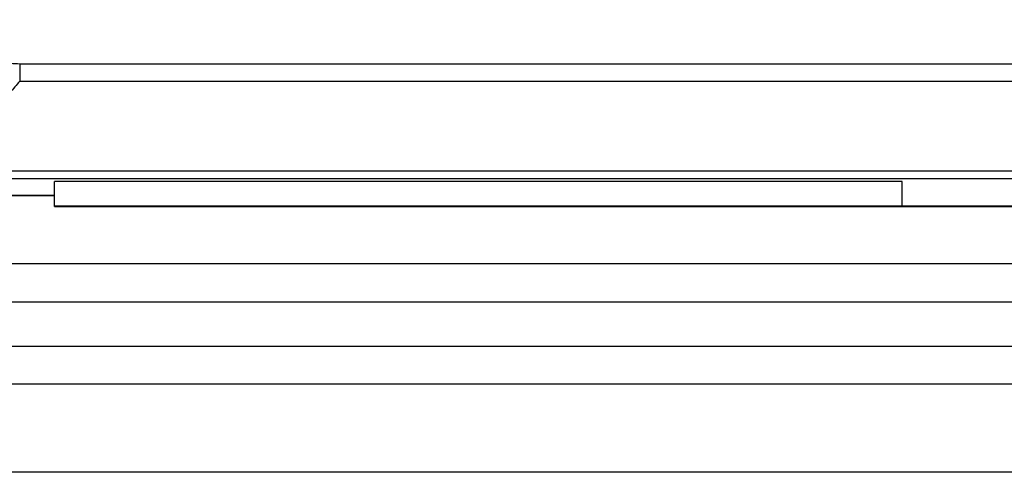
# Model space of a CAD drawing. Header units: millimetres. Extents: x 6573 to 7229, y 179 to 884.
# Tile 11 of 17: x 7104 to 7123, y 543 to 552. Entities that reach past the tile are written whole.
import ezdxf

# ---------------------------------------------------------------- set-up
doc = ezdxf.new("R2010")
doc.units = ezdxf.units.MM
doc.header["$LTSCALE"] = 32.67
doc.layers.get('0').update_dxf_attribs({"linetype": 'CONTINUOUS'})

msp = doc.modelspace()

# ---------------------------------------------------------------- linework, layer by layer
at = {"color": 7, "linetype": 'Continuous'}
for p, q in [((7103.58, 551.47), (7156.72, 551.47)), ((7103.58, 551.47), (7103.58, 551.123)), ((7103.58, 551.123), (7156.72, 551.123)), ((7135.863, 549.343), (7101.874, 549.343)), ((7135.863, 549.191), (7101.874, 549.191)), ((7121.07, 549.137), (7104.27, 549.137)), ((7104.27, 548.641), (7104.27, 549.137)), ((7121.07, 548.651), (7121.07, 549.137)), ((7100.77, 548.87), (7104.27, 548.87)), ((7100.77, 548.86), (7104.27, 548.86)), ((7129.968, 548.651), (7104.27, 548.651)), ((7104.27, 548.641), (7129.968, 548.641)), ((7154.72, 547.504), (7014.22, 547.504)), ((7014.22, 546.755), (7154.72, 546.755)), ((7014.27, 545.879), (7154.67, 545.879)), ((7011.97, 545.129), (7156.97, 545.129)), ((7156.97, 543.379), (7011.97, 543.379))]:
    msp.add_line(p, q, dxfattribs=at)
for points, knots in [([(7102.552, 552.341), (7102.572, 552.22), (7102.643, 551.98), (7102.874, 551.679), (7103.209, 551.501), (7103.457, 551.47), (7103.58, 551.47)], [0, 0, 0, 0, 0.250157, 0.499971, 0.749825, 1, 1, 1, 1]), ([(7103.58, 551.123), (7103.516, 551.047), (7103.255, 550.745), (7102.983, 550.452), (7102.77, 550.24)], [0, 0, 0, 0, 0.247718, 1, 1, 1, 1])]:
    msp.add_open_spline(points, degree=3, knots=knots, dxfattribs=at)

doc.saveas('drawing.dxf')
